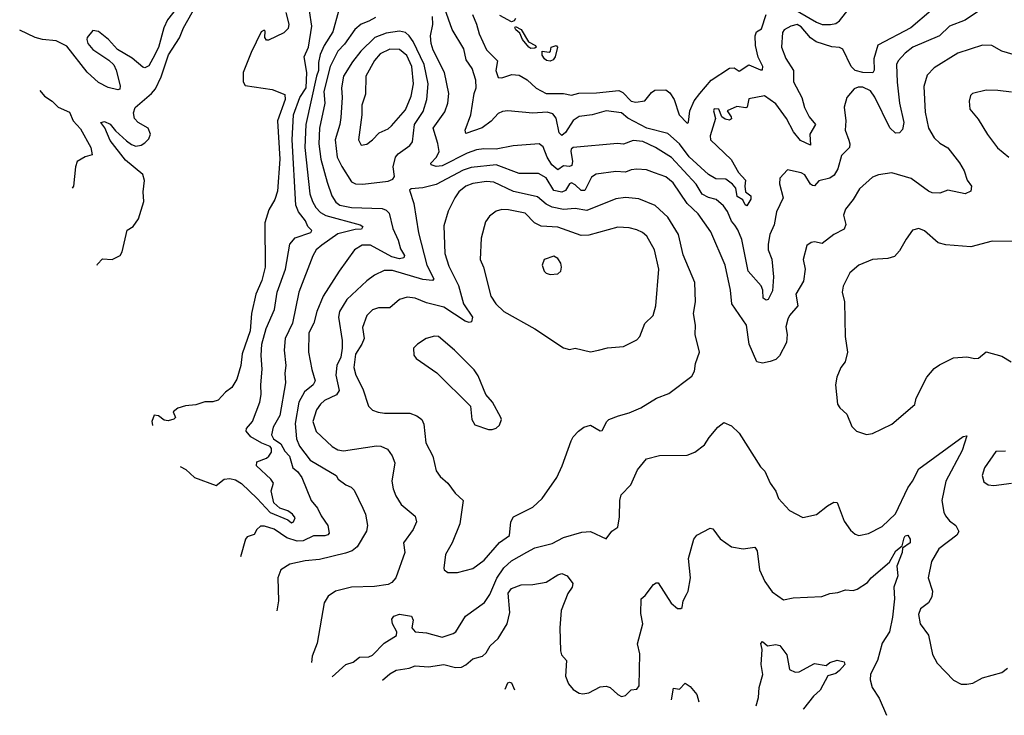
# Model space of a CAD drawing. Extents: x 1245432 to 1420865, y 606325 to 671314.
# Tile 1 of 256: x 1266926 to 1272028, y 616561 to 620168. Entities that reach past the tile are written whole.
import ezdxf

# ---------------------------------------------------------------- set-up
doc = ezdxf.new("R2010")
doc.units = 0

msp = doc.modelspace()

# ---------------------------------------------------------------- linework, layer by layer
at = {"layer": '0CON20XD'}
for points in [[(1267846.5, 620365), (1267692.8, 620167.2), (1267673.5, 620126.5), (1267645, 620023.3), (1267616.4, 619966.4), (1267595, 619928.5), (1267575, 619918.8), (1267565, 619921.5), (1267508.5, 619968.5), (1267432.9, 620012.9), (1267386, 620065), (1267335, 620106.2), (1267305, 620112.5), (1267276.7, 620075), (1267273.8, 620065), (1267280, 620045), (1267305, 620014), (1267388.9, 619958.9), (1267413.3, 619933.3), (1267426.5, 619906.5), (1267447.1, 619825), (1267445, 619807.5), (1267435, 619804), (1267385, 619816.9), (1267335, 619841.8), (1267275.2, 619895.2), (1267170, 620030), (1267115, 620059.1), (1267045, 620064.6), (1267005.7, 620075.7), (1266926.3, 620113.1)], [(1267757.2, 617851.4), (1267786.7, 617836.7), (1267831.8, 617795), (1267945, 617753.1), (1267986.7, 617785), (1268015, 617790), (1268045, 617782.4), (1268075, 617762.8), (1268156.3, 617686.3), (1268225, 617612.9), (1268315.5, 617575.5), (1268335, 617558.8), (1268345, 617563.8), (1268354.2, 617585), (1268340, 617605), (1268315, 617621.6), (1268274.8, 617634.8), (1268243.2, 617663.2), (1268229.4, 617725), (1268240.8, 617765), (1268227.8, 617785), (1268152.9, 617855), (1268154.4, 617875.6), (1268205, 617894), (1268218, 617905), (1268232, 617925), (1268231.4, 617945), (1268225, 617955.3), (1268181.8, 617971.8), (1268124.5, 618004.5), (1268099.7, 618035), (1268101.3, 618048.7), (1268132.7, 618085), (1268170.9, 618185), (1268178.1, 618225), (1268175.3, 618275), (1268183.2, 618356.8), (1268177, 618427), (1268180.9, 618485), (1268203.1, 618566.9), (1268247.1, 618665), (1268260.8, 618755), (1268304.3, 618875), (1268326.9, 619005), (1268353.7, 619036.3), (1268434.4, 619065), (1268440, 619075), (1268420, 619095), (1268407.5, 619125), (1268371.3, 619171.3), (1268357.2, 619207.2), (1268337.8, 619545), (1268344.8, 619675), (1268377.2, 619765), (1268411.3, 619815), (1268414.7, 619894.7), (1268400.2, 619975), (1268423.7, 620025), (1268440.8, 620135), (1268415.3, 620295)], [(1267327.9, 618895.1), (1267329.3, 618900.7), (1267355, 618928.6), (1267405, 618924.5), (1267446.7, 618945), (1267457.5, 618965), (1267483.7, 619076.3), (1267514.5, 619095.5), (1267541.2, 619135), (1267570, 619225), (1267566.5, 619275), (1267572.3, 619335), (1267564.7, 619364.7), (1267475, 619438.9), (1267395, 619542.5), (1267367.5, 619607.5), (1267346.9, 619635), (1267365, 619640.8), (1267395, 619626.5), (1267422.6, 619592.6), (1267480.1, 619540.1), (1267505, 619520.3), (1267528.5, 619511.5), (1267555, 619516.7), (1267575, 619530.4), (1267595, 619551.1), (1267604.2, 619575), (1267591.2, 619605), (1267540.7, 619635), (1267521.6, 619655), (1267515.7, 619685), (1267525, 619712.9), (1267609.4, 619785), (1267629.6, 619810.4), (1267658.6, 619871.4), (1267697.5, 619985), (1267755.2, 620074.8), (1267775.3, 620125), (1267843.3, 620245)], [(1268578.2, 620211.8), (1268548.6, 620105), (1268503.5, 620035), (1268483.1, 619986.9), (1268474.4, 619945.6), (1268475.5, 619905), (1268463.9, 619875), (1268408.3, 619625), (1268404.5, 619505), (1268430, 619265), (1268443.1, 619225), (1268461.6, 619195), (1268485, 619168.8), (1268513.1, 619153.1), (1268690, 619105), (1268704.4, 619095), (1268697.5, 619082.5), (1268665, 619080.8), (1268575, 619058.3), (1268491.7, 618998.3), (1268462.9, 618975), (1268445, 618944), (1268373.3, 618755), (1268339.7, 618595), (1268301.6, 618515), (1268296.7, 618455), (1268305.3, 618375), (1268299.7, 618335), (1268304.1, 618285), (1268273.5, 618116.5), (1268239.6, 618055), (1268230.7, 618015), (1268241.4, 617995), (1268279.3, 617969.3), (1268300.9, 617930.9), (1268324.8, 617905), (1268341.5, 617845), (1268366.7, 617825), (1268388.7, 617795), (1268436, 617676), (1268468.9, 617635), (1268487.8, 617595), (1268523.5, 617545), (1268529.2, 617505), (1268523.5, 617496.5), (1268508, 617492), (1268448.5, 617491.5), (1268394.4, 617465.6), (1268365, 617464.5), (1268311, 617481), (1268245, 617525.9), (1268195, 617542.5), (1268175, 617541.4), (1268155.7, 617525), (1268141.9, 617498.1), (1268105, 617487.5), (1268095.7, 617475), (1268070.7, 617383.7)], [(1271905, 620219.2), (1271826, 620165), (1271745, 620134.5), (1271693.3, 620085), (1271555.2, 620024.8), (1271514.5, 619995), (1271478.9, 619955), (1271470.4, 619935), (1271473.4, 619843.4), (1271484.8, 619735), (1271507.4, 619635), (1271501.2, 619598.8), (1271485, 619582), (1271465, 619580), (1271435, 619607.8), (1271356.9, 619766.9), (1271335, 619799.6), (1271295, 619818.9), (1271271.4, 619818.6), (1271250.7, 619809.3), (1271212.9, 619765), (1271198.6, 619715), (1271207, 619643), (1271204.5, 619595), (1271223, 619543), (1271228.5, 619525), (1271225.4, 619504.6), (1271185.6, 619464.4), (1271166.6, 619395), (1271147.3, 619362.7), (1271125, 619345.8), (1271067.6, 619332.4), (1271045, 619306.9), (1271035, 619307.9), (1271024.6, 619315), (1270995, 619364.3), (1270975, 619374.3), (1270905, 619388.8), (1270865, 619346.7), (1270862.7, 619317.3), (1270881.9, 619245), (1270847.7, 619172.3), (1270835.4, 619105), (1270813.8, 619055), (1270804.1, 619005), (1270804.7, 618974.7), (1270823, 618927), (1270832.7, 618835), (1270827.2, 618762.8), (1270805, 618717.7), (1270795, 618713.2), (1270779.5, 618725), (1270777.4, 618765), (1270768.8, 618788.8), (1270701.3, 618865), (1270667.8, 619027.8), (1270648.4, 619078.4), (1270632.4, 619102.4), (1270614, 619124), (1270593.4, 619173.4), (1270572.7, 619202.7), (1270535.2, 619235.2), (1270495, 619245.3), (1270462.6, 619262.6), (1270432.3, 619315), (1270303.7, 619453.7), (1270221.5, 619505), (1270155, 619535.7), (1270105, 619541.6), (1270055, 619522), (1270024.6, 619525.4), (1269795, 619505.5), (1269784, 619496), (1269781.5, 619485), (1269790.5, 619435), (1269788, 619412), (1269775, 619407.2), (1269745, 619410.9), (1269715, 619389.6), (1269683.7, 619415), (1269660.4, 619455), (1269639.4, 619509.4), (1269617.5, 619525), (1269483.7, 619513.7), (1269395, 619497.1), (1269331.5, 619498.5), (1269293.5, 619493.5), (1269245, 619476.1), (1269115, 619410.3), (1269085, 619406.3), (1269058.6, 619415), (1269056.9, 619425), (1269086.2, 619455), (1269099.7, 619485), (1269093.6, 619526.4), (1269068.7, 619605), (1269129.9, 619690.1), (1269145.3, 619735), (1269150, 619785), (1269127.6, 619895), (1269069.7, 620009.7), (1269057.9, 620045), (1269055.3, 620085), (1269067.1, 620142.9), (1269066.2, 620185)], [(1271649.5, 620215), (1271543.5, 620125), (1271373.2, 620036.8), (1271351.5, 619965), (1271354.3, 619905.7), (1271347.4, 619892.6), (1271295.6, 619894.4), (1271255, 619905.3), (1271234.8, 619925), (1271191.5, 620015), (1271175, 620023.9), (1271135, 620027.7), (1271053.5, 620053.5), (1271023.4, 620073.4), (1270975, 620130.6), (1270955, 620143.8), (1270921.8, 620135), (1270888.5, 620115), (1270878.7, 620101.3), (1270873.9, 620025), (1270897.1, 619967.1), (1270935.4, 619905), (1270936.4, 619845), (1270978.8, 619765), (1270992.6, 619712.6), (1271016.7, 619665), (1271049.2, 619625), (1271020.5, 619575), (1271025, 619516.7), (1270972.1, 619542.1), (1270936.1, 619586.1), (1270899.5, 619655), (1270845, 619731.2), (1270785, 619772.9), (1270705, 619756.9), (1270695.5, 619715), (1270689.3, 619710.7), (1270642.8, 619717.2), (1270592.5, 619695), (1270612.9, 619665), (1270615.2, 619654.8), (1270605, 619646.6), (1270581.9, 619651.9), (1270565.4, 619665), (1270550, 619705), (1270525, 619705.9), (1270520.8, 619695), (1270531.2, 619655), (1270504, 619566), (1270506.4, 619545), (1270612.9, 619442.9), (1270650.3, 619375), (1270686.8, 619336.8), (1270683.1, 619305), (1270687.8, 619275), (1270715, 619254.2), (1270715, 619238.1), (1270695, 619203.8), (1270685, 619207.8), (1270673.7, 619233.7), (1270645, 619251.4), (1270637.5, 619295), (1270620, 619315), (1270585, 619340.8), (1270533.2, 619343.3), (1270495, 619364.6), (1270395, 619456.8), (1270345.3, 619525), (1270285, 619577.3), (1270176.9, 619605), (1270078.3, 619658.3), (1270045, 619684.6), (1269965, 619695.3), (1269893.3, 619675), (1269825, 619665.9), (1269794.7, 619645), (1269755, 619583.9), (1269735, 619567.5), (1269722.1, 619582.1), (1269707, 619657), (1269689.3, 619679.2), (1269658.8, 619688.8), (1269585, 619684), (1269455, 619695.5), (1269428.7, 619691.3), (1269405, 619681.4), (1269368.9, 619641.1), (1269322.6, 619607.4), (1269238.6, 619578.6), (1269233.9, 619595), (1269264.8, 619675), (1269280.8, 619785), (1269291.6, 619815), (1269290, 619855), (1269271.3, 619915), (1269239.1, 619959.1), (1269227, 620017), (1269166.7, 620116.7), (1269128.5, 620225)], [(1270915, 620236.3), (1271055, 620154.7), (1271085, 620143.4), (1271127.3, 620142.7), (1271155, 620149.1), (1271175, 620162.3), (1271224, 620226)], [(1268306.1, 620205), (1268320.4, 620145), (1268317.1, 620122.9), (1268295, 620099.4), (1268215, 620062.5), (1268205, 620062.5), (1268196.7, 620075), (1268199.1, 620109.1), (1268193.6, 620113.6), (1268178.1, 620105), (1268125, 619998.5), (1268084.4, 619895), (1268084.8, 619845), (1268095, 619827.3), (1268235, 619805.7), (1268300.4, 619780.4), (1268302.6, 619755), (1268263, 619643), (1268273.5, 619445), (1268261.7, 619278.3), (1268248.9, 619235), (1268218.1, 619181.9), (1268196.2, 619115), (1268198.9, 618885), (1268181.9, 618815), (1268150.4, 618745), (1268127.5, 618645), (1268120.6, 618555), (1268079.3, 618435), (1268071.6, 618375), (1268050.9, 618305), (1268025, 618261.2), (1267993, 618237), (1267955, 618196), (1267927, 618187), (1267885, 618186.7), (1267839.1, 618170.9), (1267785, 618166), (1267745, 618154), (1267722, 618135), (1267733.3, 618105), (1267725, 618096.7), (1267695, 618088), (1267675, 618092), (1267645, 618114), (1267622.5, 618117.5), (1267610.8, 618085), (1267613.9, 618065.8), (1267614.2, 618064.1)], [(1268769.9, 620180.1), (1268735, 620161.1), (1268695.2, 620144.8), (1268662.6, 620117.4), (1268609.1, 620040.9), (1268575.2, 620005), (1268535.4, 619924.6), (1268502.8, 619795), (1268508.1, 619735), (1268480.6, 619605), (1268476, 619525), (1268486.5, 619445), (1268519.8, 619325), (1268543.7, 619255), (1268565, 619221.3), (1268586, 619206), (1268645, 619194.8), (1268805, 619189.4), (1268825, 619181.1), (1268841.1, 619165), (1268860, 619085), (1268888.2, 619025), (1268899.3, 618979.3), (1268921.1, 618945), (1268916.4, 618933.6), (1268895, 618928.6), (1268855, 618937.9), (1268745, 618999.3), (1268700.5, 618999.5), (1268660.6, 618975), (1268581.5, 618865), (1268499.6, 618735), (1268465.9, 618655), (1268450, 618595), (1268423.9, 618545), (1268423.6, 618443.6), (1268439.7, 618355), (1268457.5, 618295), (1268446.4, 618275), (1268401.9, 618238.1), (1268373.5, 618185), (1268353.1, 618075), (1268360, 617995), (1268376.9, 617956.9), (1268431.6, 617885), (1268566, 617805), (1268576, 617785), (1268616.3, 617756.3), (1268644.5, 617744.5), (1268658.9, 617728.9), (1268705, 617636), (1268718.2, 617605), (1268729.1, 617545), (1268723.5, 617516.5), (1268675.5, 617435), (1268648.9, 617415), (1268615, 617401.7), (1268480.1, 617369.9), (1268405, 617362.5), (1268325.4, 617344.6), (1268280, 617315), (1268263.1, 617275), (1268267.5, 617155), (1268258.7, 617103.7)], [(1269272, 620195), (1269294, 620144), (1269307, 620095), (1269345, 620011.6), (1269402.3, 619955), (1269392.8, 619905), (1269405, 619868), (1269425, 619867.1), (1269476.8, 619883.2), (1269515, 619881.1), (1269555.6, 619855.6), (1269602.4, 619812.4), (1269655, 619786.1), (1269745, 619785.6), (1269785, 619776.1), (1269823.6, 619786.4), (1269915, 619788.8), (1270031.5, 619801.5), (1270051.3, 619791.3), (1270095, 619746.3), (1270118.8, 619741.2), (1270165, 619747.1), (1270200.2, 619789.8), (1270217.9, 619802.1), (1270275, 619804.4), (1270295, 619788.1), (1270318, 619755), (1270343.5, 619675), (1270385, 619630.8), (1270392.7, 619637.3), (1270398.5, 619695), (1270422, 619748), (1270451.1, 619785), (1270509.2, 619855), (1270605, 619916.7), (1270628.5, 619918.5), (1270655, 619901.8), (1270705, 619934.6), (1270765, 619907.8), (1270775, 619908.8), (1270776.8, 619925), (1270752.9, 619972.9), (1270738.4, 620035), (1270738.1, 620085), (1270745, 620105.8), (1270769.8, 620120.2), (1270794.5, 620195.5)], [(1269495.4, 620175), (1269488.6, 620161.4), (1269475, 620157.5), (1269415, 620189.5)], [(1269575, 620018), (1269563.9, 620025), (1269532.1, 620065), (1269517.9, 620097.9), (1269497.8, 620115), (1269491.9, 620125), (1269495, 620133.3), (1269525, 620116.7), (1269562.7, 620052.7), (1269600, 620035), (1269602.5, 620025), (1269595, 620021.2), (1269575, 620018)], [(1268705, 619314.7), (1268835, 619330.6), (1268859.4, 619340.6), (1268868, 619355), (1268862.3, 619405), (1268872.9, 619455), (1268886.9, 619473.1), (1268947.3, 619515), (1268962.3, 619535), (1268971.6, 619625), (1269017.8, 619692.2), (1269036.6, 619755), (1269042.3, 619835), (1269022.7, 619935), (1268965, 620054.6), (1268945, 620084.6), (1268925, 620102.1), (1268895, 620108), (1268825, 620097.7), (1268766.6, 620075), (1268694.1, 620005), (1268650.6, 619949.4), (1268605, 619875.8), (1268594.7, 619815), (1268597.5, 619765), (1268590.8, 619660.8), (1268585.8, 619625), (1268560.7, 619545), (1268571.6, 619455), (1268595, 619406.5), (1268645, 619328.1), (1268666.8, 619316.8), (1268705, 619314.7)], [(1272075, 619987.3), (1272016.2, 620005), (1271963.4, 620033.4), (1271915, 620036.7), (1271787.5, 619995), (1271665, 619918.9), (1271629.5, 619880.5), (1271612.2, 619822.2), (1271618.1, 619688.1), (1271635.9, 619605.9), (1271664.4, 619555), (1271695, 619527.5), (1271735, 619504.4), (1271795.9, 619425.9), (1271820, 619385), (1271835.8, 619335.8), (1271858.9, 619305), (1271855, 619278.8), (1271825, 619264.4), (1271735, 619283.9), (1271695, 619268.8), (1271655, 619271.2), (1271635, 619278.2), (1271545, 619343.9), (1271445, 619374.2), (1271376.7, 619363.3), (1271345, 619350.8), (1271278.7, 619291.3), (1271245, 619236.2), (1271205, 619186.2), (1271195.6, 619155), (1271206.4, 619106.4), (1271198.3, 619081.7), (1271145.8, 619055), (1271085, 619007.5), (1271045, 619015.7), (1271027.5, 619012.5), (1271005, 618997.5), (1270985.5, 618925), (1270997.3, 618875), (1270988.3, 618811.7), (1270948.8, 618745), (1270958.9, 618685), (1270915.6, 618635), (1270906.5, 618615), (1270895.6, 618575), (1270903.1, 618535), (1270900.6, 618495), (1270863.5, 618425), (1270845, 618406.9), (1270815, 618396.2), (1270775, 618387.5), (1270746.7, 618395), (1270705.6, 618485), (1270692.5, 618585), (1270616.5, 618695), (1270609.7, 618765), (1270581.6, 618895), (1270507.8, 619067.8), (1270441.8, 619161.8), (1270385, 619215.4), (1270312.3, 619322.3), (1270275, 619354.1), (1270215, 619374.5), (1270175, 619390.4), (1270125, 619392.7), (1270095, 619389.6), (1270065, 619377.5), (1270015, 619381.1), (1269913.3, 619366.7), (1269888.8, 619351.2), (1269855, 619283.3), (1269835, 619282.4), (1269805, 619311.9), (1269785, 619322.2), (1269775, 619316.9), (1269755, 619283.2), (1269735, 619273), (1269695, 619282.8), (1269655, 619347.3), (1269615, 619370.6), (1269515, 619371.1), (1269395, 619415.7), (1269265, 619401.6), (1269225, 619387.9), (1269085, 619313.5), (1269015, 619296.2), (1268955, 619291.2), (1268946.7, 619285), (1268968.2, 619215), (1268992.4, 619062.4), (1269035.7, 618895), (1269072.5, 618825), (1269066, 618815), (1269015, 618820.6), (1268858.3, 618868.3), (1268815, 618867.7), (1268765, 618843.6), (1268725, 618814.5), (1268622.3, 618717.7), (1268583.7, 618655), (1268578, 618625), (1268597.3, 618505), (1268597.9, 618465), (1268591, 618419), (1268569.3, 618375), (1268563.8, 618325), (1268582.2, 618245), (1268567.2, 618222.8), (1268506.6, 618193.4), (1268484.6, 618175), (1268463.5, 618145), (1268445.3, 618085), (1268462.4, 618032.4), (1268545, 617955.4), (1268575, 617938), (1268605, 617933.3), (1268775, 617958.2), (1268797, 617957), (1268831.5, 617941.5), (1268856.9, 617906.9), (1268870.8, 617870.8), (1268855.5, 617775), (1268861.5, 617735), (1268875, 617698.8), (1268902.5, 617655), (1268975, 617593.8), (1268982.9, 617565), (1268964.4, 617525), (1268915.8, 617455), (1268922.5, 617405), (1268876, 617275), (1268855, 617250), (1268835, 617240), (1268765, 617228.6), (1268645, 617225.5), (1268563.3, 617205), (1268525, 617180), (1268504.3, 617145), (1268468, 616935), (1268441.5, 616868.5), (1268438.9, 616835)], [(1268695, 619518), (1268725, 619522.9), (1268755, 619544.4), (1268788.4, 619581.6), (1268835, 619601.5), (1268853, 619617), (1268925, 619700.4), (1268955, 619771.9), (1268967.7, 619835), (1268958.2, 619925), (1268932.4, 619982.4), (1268895, 620014), (1268844.6, 620015.4), (1268795, 619990.2), (1268764.3, 619955.7), (1268720.6, 619875), (1268718.8, 619781.2), (1268700, 619725), (1268699.6, 619675), (1268682.2, 619545), (1268695, 619518)], [(1269675, 619953.1), (1269655.7, 619955.7), (1269646, 619965), (1269633.9, 619983.9), (1269632.9, 620005), (1269669.7, 620000.3), (1269677.5, 620005), (1269680.6, 620025), (1269706, 620035), (1269713.6, 620025), (1269701.5, 619975), (1269690.2, 619959.8), (1269675, 619953.1)], [(1272065, 619792.9), (1271995, 619801.1), (1271935, 619802.9), (1271863.3, 619785), (1271853.8, 619775), (1271846.2, 619745), (1271850, 619705), (1271893, 619653), (1271942, 619572), (1271993.1, 619503.1), (1272051.4, 619455)], [(1267031.3, 619801.2), (1267055, 619770.8), (1267094.3, 619745), (1267125.3, 619715.3), (1267185, 619688.9), (1267203, 619643), (1267241.7, 619601.7), (1267295.8, 619505), (1267302.5, 619467.5), (1267265, 619456.7), (1267225, 619432.5), (1267216, 619405), (1267206, 619305), (1267199, 619294.2)], [(1269145, 617301.2), (1269195, 617302.5), (1269275, 617322.5), (1269333.5, 617365), (1269411.8, 617458.3), (1269465, 617493.6), (1269471.1, 617565), (1269485, 617590), (1269585, 617640), (1269634.3, 617685), (1269710, 617795), (1269738, 617855), (1269783.8, 617985), (1269793.8, 618005), (1269821.2, 618035), (1269848.8, 618055), (1269885, 618065.4), (1269935, 618036.9), (1269945, 618037.5), (1269968.5, 618085), (1269980, 618095), (1270028.8, 618115), (1270085, 618128.9), (1270145, 618155.8), (1270226.7, 618205), (1270289.6, 618230.4), (1270409.4, 618320.6), (1270422.5, 618345), (1270428.6, 618385), (1270448.1, 618445), (1270426.2, 618535), (1270428.8, 618585), (1270418.1, 618645), (1270427.5, 618705), (1270424.4, 618805), (1270365, 618948.8), (1270340.4, 619055), (1270285, 619143.5), (1270219.2, 619205), (1270135, 619240), (1270065, 619245.9), (1270015, 619240), (1269865, 619179.1), (1269805, 619189.7), (1269745, 619184.7), (1269685, 619196.9), (1269655, 619211.3), (1269610.2, 619250.2), (1269525, 619268.7), (1269485, 619278.1), (1269384, 619325), (1269345, 619329), (1269275, 619319.5), (1269238.5, 619305), (1269202.5, 619275), (1269180.7, 619245), (1269147.1, 619175), (1269125, 619100), (1269129.3, 618955), (1269149.9, 618889.9), (1269200.5, 618790.5), (1269226.7, 618695), (1269272.3, 618625), (1269268.3, 618601.7), (1269255, 618597.9), (1269235, 618604.6), (1269125, 618677.5), (1269035, 618700.8), (1268975, 618724.6), (1268935, 618730), (1268895, 618717.3), (1268845, 618673.3), (1268785, 618674.4), (1268755, 618664.3), (1268725.5, 618634.5), (1268702.3, 618572.3), (1268711.2, 618515), (1268699.2, 618485), (1268666.2, 618433.8), (1268658.1, 618365), (1268667.6, 618325), (1268704.6, 618255), (1268734.3, 618165), (1268755, 618144.2), (1268783.4, 618133.4), (1268817.4, 618127.4), (1268948.2, 618128.2), (1268984.6, 618114.6), (1269010.8, 618095), (1269021.3, 618071.3), (1269031.5, 617975), (1269066.9, 617905), (1269085, 617828.8), (1269105, 617799.2), (1269145.6, 617765.6), (1269182.6, 617712.6), (1269223.8, 617675), (1269206.7, 617555), (1269167.8, 617455), (1269132.5, 617395), (1269124.2, 617325), (1269126.7, 617315), (1269145, 617301.2)], [(1269885, 618445.6), (1269925, 618454), (1269972.7, 618467.3), (1270055, 618472.9), (1270125, 618508), (1270140, 618525), (1270166.4, 618593.6), (1270208.5, 618635), (1270223.5, 618685), (1270238, 618875), (1270215.3, 618975), (1270175.5, 619045), (1270152.9, 619065), (1270125, 619078.8), (1270085, 619089.2), (1270025, 619092.1), (1269875, 619050.7), (1269835, 619050), (1269715, 619091.6), (1269627.8, 619097.8), (1269594.8, 619114.8), (1269545, 619165.4), (1269458.5, 619181.5), (1269425, 619183.3), (1269395, 619175.8), (1269360.3, 619149.7), (1269340.7, 619120.7), (1269316.9, 619035), (1269313.1, 618925), (1269329.2, 618885), (1269367.5, 618735), (1269392.9, 618695), (1269435.8, 618655), (1269595, 618565.5), (1269745, 618466), (1269775, 618458.8), (1269805, 618465.8), (1269885, 618445.6)], [(1272091.2, 619018.8), (1271965, 619020.6), (1271855, 618990.8), (1271725, 619000), (1271685, 619010.8), (1271615, 619074.2), (1271585, 619085.7), (1271552.7, 619077.3), (1271519.4, 619030.6), (1271485, 618969.2), (1271459.8, 618940.2), (1271425, 618929.1), (1271345, 618925.5), (1271275, 618895.6), (1271227.1, 618855), (1271193.9, 618786.1), (1271187.8, 618755), (1271200.5, 618705), (1271203.3, 618525), (1271216.2, 618445), (1271203.8, 618395), (1271181.2, 618365), (1271160.8, 618315), (1271154.3, 618275), (1271164, 618175), (1271176, 618155), (1271212.2, 618122.2), (1271239.1, 618059.1), (1271262, 618035), (1271315, 618017.5), (1271345, 618021.9), (1271445, 618070.8), (1271565, 618173.3), (1271572.5, 618205), (1271626.2, 618315), (1271665, 618360), (1271692.1, 618377.9), (1271765, 618414.2), (1271835, 618420.6), (1271875, 618412), (1271895, 618413.8), (1271935, 618445.7), (1272015, 618423.3), (1272063.3, 618395)], [(1269675, 618846.7), (1269715, 618850), (1269730, 618865), (1269734, 618885), (1269730, 618905), (1269715, 618930), (1269695, 618941.2), (1269643.3, 618925), (1269633.8, 618895), (1269644.1, 618864.1), (1269655, 618853.3), (1269675, 618846.7)], [(1269375, 618043.3), (1269395, 618050), (1269412.5, 618065), (1269422.5, 618095), (1269420, 618105), (1269376.2, 618185), (1269342.5, 618225), (1269301.7, 618321.7), (1269282, 618352), (1269179.2, 618455), (1269096.7, 618525), (1269075, 618527.5), (1269032.5, 618515), (1268987.5, 618485), (1268967.5, 618465), (1268968.3, 618428.3), (1268980.7, 618410.7), (1269087.8, 618337.8), (1269262.5, 618165), (1269268.8, 618095), (1269285, 618067.5), (1269355, 618043.3), (1269375, 618043.3)], [(1268546.3, 616761.6), (1268616.9, 616825), (1268655, 616837.1), (1268687.9, 616862.1), (1268735, 616865.2), (1268755, 616874.1), (1268815, 616935.4), (1268878.8, 616975), (1268880, 616995), (1268858.6, 617035), (1268855, 617060), (1268865, 617076), (1268894.2, 617085.8), (1268956.7, 617075), (1268966, 617055), (1268958.8, 617015), (1268975, 616994.2), (1269035, 616989.5), (1269115, 616966.4), (1269172.9, 616985), (1269185.5, 616995), (1269237.1, 617075), (1269335, 617145.6), (1269361.7, 617188.3), (1269398.1, 617271.9), (1269435, 617326.6), (1269475, 617362.2), (1269555, 617406.7), (1269595, 617430), (1269685, 617452.7), (1269745, 617483.8), (1269839.1, 617510.9), (1269885, 617514.3), (1269965, 617476), (1269995, 617516.7), (1270025, 617537.5), (1270035, 617590), (1270035.6, 617675), (1270042.9, 617705), (1270093.1, 617756.9), (1270128, 617835), (1270175, 617892), (1270240.9, 617909.1), (1270385, 617910.8), (1270424.3, 617925.7), (1270475, 617964), (1270498.3, 618001.7), (1270543.8, 618055), (1270575, 618079.2), (1270615, 618062), (1270654.6, 618024.6), (1270765, 617850), (1270787.3, 617827.3), (1270815.8, 617765.8), (1270844, 617724), (1270858.8, 617685), (1270915, 617623.8), (1270985, 617586.2), (1271055, 617602.5), (1271111.7, 617648.3), (1271145, 617665.8), (1271162.5, 617665), (1271198.3, 617568.3), (1271231.7, 617521.7), (1271255, 617501.2), (1271275, 617493.8), (1271325, 617504.2), (1271395, 617540), (1271465, 617606.2), (1271528.5, 617741.5), (1271553.3, 617775), (1271585, 617840), (1271815, 618006.2), (1271835, 618010), (1271810, 617935), (1271726, 617775), (1271704.7, 617674.7), (1271714.5, 617614.5), (1271724.2, 617595), (1271745, 617570), (1271776.4, 617546.4), (1271792.5, 617515), (1271782.5, 617495), (1271690, 617425), (1271650.6, 617359.4), (1271634.6, 617275), (1271656.5, 617205), (1271653.7, 617176.3), (1271636, 617145), (1271595, 617114.2), (1271583.6, 617085), (1271593.1, 617035), (1271635, 616977.5), (1271655.9, 616875.9), (1271681.2, 616831.2), (1271765, 616743.3), (1271805, 616723.3), (1271835, 616723.3), (1271865, 616728.8), (1271915, 616755.8), (1272015, 616783.3), (1272045, 616806.7)], [(1272035, 617930.5), (1271985, 617929.2), (1271925.6, 617845), (1271913.5, 617805), (1271922.3, 617772.3), (1271945, 617755.6), (1271975, 617753.3), (1272065, 617765.6)], [(1268806.4, 616742.9), (1268845, 616775.8), (1268877.5, 616795), (1268945, 616806.7), (1268975, 616818.8), (1269045, 616813.3), (1269124.3, 616824.3), (1269185, 616808.6), (1269215, 616811.9), (1269237.6, 616822.4), (1269275, 616853.5), (1269325, 616868.6), (1269342.9, 616885), (1269365, 616921.2), (1269405, 616959.2), (1269452.3, 617035), (1269466, 617095), (1269458.2, 617195), (1269475, 617218.1), (1269525, 617238.8), (1269585, 617238.9), (1269655, 617251.8), (1269715, 617290.5), (1269735, 617296.5), (1269762.5, 617285), (1269792.5, 617245), (1269790, 617225), (1269766.9, 617193.1), (1269731.8, 617105), (1269725.6, 617015), (1269728.6, 616895), (1269734.3, 616874.3), (1269759.2, 616845), (1269754.5, 616765), (1269769.4, 616725), (1269794.5, 616694.5), (1269825.8, 616675.8), (1269845, 616672), (1269875, 616677.5), (1269935, 616708.6), (1269965, 616712.5), (1269986.2, 616705), (1270025, 616668.8), (1270045, 616658.8), (1270065, 616663.8), (1270095, 616693.3), (1270125, 616696.7), (1270136.9, 616715), (1270139.8, 616879.8), (1270128.3, 616931.7), (1270156.1, 617035), (1270145, 617090), (1270146.7, 617165), (1270168, 617182), (1270210.5, 617239.5), (1270225, 617247.5), (1270235, 617247.5), (1270302.1, 617142.1), (1270335, 617115.6), (1270352.5, 617115), (1270358.8, 617121.2), (1270364.7, 617155.3), (1270381.3, 617188.7), (1270390.6, 617205), (1270403.1, 617275), (1270392.5, 617375), (1270420, 617475), (1270434.3, 617495.7), (1270505, 617531.2), (1270517.7, 617527.7), (1270555.6, 617475.6), (1270615, 617434.5), (1270675, 617424.4), (1270735, 617433.3), (1270747.1, 617415), (1270760, 617315), (1270788.1, 617255), (1270825, 617202.5), (1270885, 617160), (1270935, 617170), (1271082.4, 617177.6), (1271125, 617193.8), (1271165, 617198.8), (1271205, 617212), (1271245, 617209.4), (1271266.2, 617215), (1271320.3, 617249.7), (1271338, 617275), (1271434, 617356), (1271466.8, 617415), (1271500, 617440), (1271509.1, 617480.9), (1271515, 617491.5), (1271529.2, 617495), (1271540.4, 617475), (1271540.4, 617455), (1271501.5, 617428.5), (1271499.3, 617405), (1271471.8, 617335), (1271476.8, 617285), (1271455.5, 617225), (1271459.7, 617165), (1271449.2, 617070.8), (1271433.2, 616995), (1271396.1, 616935), (1271372.1, 616845), (1271335.5, 616775), (1271333.3, 616745), (1271344.4, 616705), (1271379.8, 616649.8), (1271417.3, 616561.4)], [(1270742.5, 616610.3), (1270755, 616653.3), (1270757.9, 616705), (1270776.8, 616773.2), (1270768.7, 616825), (1270770.9, 616850.9), (1270773, 616903), (1270766.4, 616933.6), (1270775, 616943.3), (1270801.7, 616921.7), (1270845, 616928), (1270865, 616923.3), (1270901.4, 616875), (1270915, 616798.8), (1270945, 616784.4), (1270965, 616786.9), (1271045, 616830), (1271105, 616820), (1271124.4, 616835.6), (1271162.8, 616847.2), (1271198.9, 616838.9), (1271201.5, 616825), (1271175, 616793.8), (1271155, 616778.8), (1271113.2, 616766.8), (1271075, 616691.9), (1271039.2, 616660.8), (1270987.5, 616595), (1270987, 616592.6)], [(1269441.1, 616697.2), (1269455, 616730), (1269465, 616733.3), (1269475, 616730), (1269489.8, 616693.7)], [(1270304.3, 616641.9), (1270315, 616702.5), (1270345, 616697.5), (1270375, 616727.5), (1270400.7, 616710.7), (1270435, 616670), (1270445.9, 616631.8)]]:
    msp.add_lwpolyline(points, dxfattribs=at)

doc.saveas('drawing.dxf')
